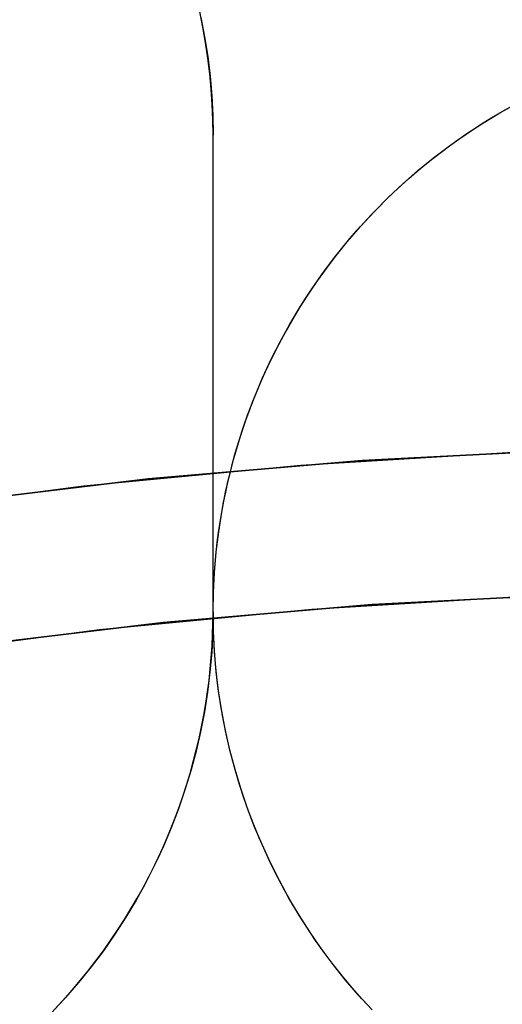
# Model space of a CAD drawing. Header units: millimetres. Extents: x -356 to 356, y -410 to 410.
# Tile 77 of 126: x -2.67 to -1, y 19.64 to 23.05. Entities that reach past the tile are written whole.
import ezdxf

# ---------------------------------------------------------------- set-up
doc = ezdxf.new("R2010")
doc.units = ezdxf.units.MM
doc.header["$MEASUREMENT"] = 0
doc.layers.add('1', color=7, linetype='Continuous')

msp = doc.modelspace()

# ---------------------------------------------------------------- linework, layer by layer
at = {"layer": '1', "color": 252, "extrusion": (1, 0, 0)}
for points in [[(33.9019, -338.4187), (33.6287, -338.5701), (33.3504, -338.7121), (33.0673, -338.8442), (32.7798, -338.9665), (32.4883, -339.0787), (32.193, -339.1807), (31.8943, -339.2724), (31.5927, -339.3537), (31.2884, -339.4245), (30.9818, -339.4847), (30.6734, -339.5342), (30.3634, -339.5729), (30.0522, -339.6009), (29.7403, -339.6181), (29.428, -339.6244), (29.1156, -339.6199), (28.8036, -339.6045), (28.4922, -339.5783), (28.182, -339.5414), (27.8733, -339.4937), (27.5664, -339.4353), (27.2617, -339.3663), (26.9596, -339.2867), (26.6604, -339.1967), (26.3646, -339.0964), (26.0723, -338.9859), (25.7842, -338.8653), (25.5003, -338.7348), (25.2212, -338.5945), (24.9471, -338.4446), (24.6784, -338.2852), (24.4153, -338.1167), (24.1583, -337.9391), (23.9076, -337.7527), (23.6635, -337.5577), (23.4263, -337.3544), (23.1964, -337.1429), (22.9739, -336.9236), (22.7591, -336.6967), (22.5524, -336.4625), (22.3539, -336.2213), (22.1639, -335.9733), (21.9826, -335.7189), (21.8102, -335.4583), (21.647, -335.1919), (21.4932, -334.92), (21.3489, -334.6429), (21.2143, -334.361), (21.0895, -334.0746), (20.9748, -333.784), (20.8702, -333.4896), (20.7759, -333.1918), (20.692, -332.8909), (20.6186, -332.5872), (20.5557, -332.2812), (20.5036, -331.9732), (20.4621, -331.6635), (20.4314, -331.3526), (20.4116, -331.0408), (20.4025, -330.7286), (20.4043, -330.4162), (20.417, -330.104), (20.4405, -329.7925), (20.4747, -329.482), (20.5198, -329.1728), (20.5755, -328.8654), (20.6419, -328.5602), (20.7188, -328.2574), (20.8062, -327.9574), (20.9039, -327.6607), (21.0119, -327.3675), (21.13, -327.0783), (21.258, -326.7934), (21.3959, -326.513), (21.5434, -326.2376), (21.7004, -325.9675), (21.8667, -325.703), (22.042, -325.4445), (22.2262, -325.1922), (22.4191, -324.9464), (22.6204, -324.7075), (22.8298, -324.4757), (23.0472, -324.2513), (23.2722, -324.0346), (23.5046, -323.8258), (23.7441, -323.6252), (23.9904, -323.4331), (24.2433, -323.2496), (24.5024, -323.075), (24.7673, -322.9095), (25.0379, -322.7533), (25.3137, -322.6066), (25.5944, -322.4695), (25.8798, -322.3423), (26.1693, -322.225), (26.4628, -322.1179), (26.7598, -322.021), (27.06, -321.9345), (27.363, -321.8584), (27.6685, -321.7929), (27.976, -321.7381), (28.2853, -321.694), (28.5959, -321.6606), (28.9075, -321.638), (29.2197, -321.6263), (29.5321, -321.6254), (29.8443, -321.6353), (30.1561, -321.6561), (30.4669, -321.6877), (30.7764, -321.73), (31.0843, -321.7831), (31.3901, -321.8468), (31.6936, -321.9211), (31.9942, -322.0059), (32.2918, -322.101), (32.5859, -322.2064), (32.8761, -322.322), (33.1622, -322.4476), (33.4437, -322.583), (33.7204, -322.7282), (33.9918, -322.8828), (34.2577, -323.0468), (34.5178, -323.2199), (34.7717, -323.4019), (35.0191, -323.5926), (35.2598, -323.7918), (35.4934, -323.9992), (35.7197, -324.2146), (35.9384, -324.4377), (36.1491, -324.6683), (36.3518, -324.9061), (36.5461, -325.1507), (36.7317, -325.402), (36.9086, -325.6595), (37.0764, -325.9231), (37.2349, -326.1922), (37.384, -326.4668), (37.5235, -326.7463), (37.6532, -327.0305), (37.773, -327.3191), (37.8827, -327.6116), (37.9821, -327.9077), (38.0712, -328.2072), (38.1499, -328.5095), (38.218, -328.8144), (38.2755, -329.1215), (38.3224, -329.4303), (38.3584, -329.7407), (38.3837, -330.052), (38.3982, -330.3641), (38.4018, -330.6765), (38.3945, -330.9888), (38.3765, -331.3007), (38.3476, -331.6118), (38.3079, -331.9217), (38.2576, -332.23), (38.1965, -332.5364), (38.1248, -332.8404), (38.0427, -333.1419), (37.9501, -333.4402), (37.8472, -333.7352), (37.7342, -334.0264), (37.6111, -334.3136), (37.4781, -334.5963), (37.3354, -334.8742), (37.1831, -335.147), (37.0215, -335.4143), (36.8506, -335.6759), (36.6708, -335.9313), (36.4823, -336.1804), (36.2852, -336.4228), (36.0798, -336.6582), (35.8663, -336.8863), (35.6451, -337.1069), (35.4164, -337.3197), (35.1804, -337.5244), (34.9374, -337.7208), (34.6878, -337.9086), (34.4318, -338.0877), (34.1697, -338.2578), (33.9019, -338.4187)], [(22.6495, -327.9019), (22.6495, -329.9019)], [(21.8248, -327.9019), (21.8248, -329.9019)], [(21, -327.9019), (21, -325.9019)], [(21, -327.9019), (21, -329.9019)]]:
    msp.add_lwpolyline(points, dxfattribs=at)
at = {"layer": '1', "color": 252, "extrusion": (-0.000237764, 0, 1)}
msp.add_lwpolyline([(27.5022, 0), (27.4858, 0.9501), (27.4366, 1.899), (27.3547, 2.8457), (27.2401, 3.789), (27.0931, 4.7278), (26.9138, 5.6609), (26.7023, 6.5874), (26.459, 7.5059), (26.1842, 8.4155), (25.8781, 9.3151), (25.5411, 10.2036), (25.1737, 11.0799), (24.7763, 11.943), (24.3493, 12.7919), (23.8932, 13.6255), (23.4087, 14.4429), (22.8962, 15.2431), (22.3564, 16.0251), (21.7899, 16.788), (21.1975, 17.5309), (20.5797, 18.253), (19.9374, 18.9532), (19.2714, 19.6309), (18.5823, 20.2852), (17.871, 20.9153), (17.1384, 21.5205), (16.3854, 22.1001), (15.6128, 22.6533), (14.8216, 23.1795), (14.0127, 23.6781), (13.1871, 24.1484), (12.3457, 24.59), (11.4895, 25.0023), (10.6197, 25.3848), (9.7372, 25.7371), (8.843, 26.0586), (7.9383, 26.3491), (7.0241, 26.6083), (6.1015, 26.8357), (5.1715, 27.0311), (4.2354, 27.1943), (3.2943, 27.3251), (2.3491, 27.4233), (1.4012, 27.4889), (0.4515, 27.5217), (-0.4987, 27.5217), (-1.4484, 27.4889), (-2.3963, 27.4233), (-3.3415, 27.3251), (-4.2827, 27.1943), (-5.2188, 27.0311), (-6.1487, 26.8357), (-7.0713, 26.6083), (-7.9855, 26.3491), (-8.8902, 26.0586), (-9.7844, 25.7371), (-10.6669, 25.3848), (-11.5368, 25.0023), (-12.3929, 24.59), (-13.2343, 24.1484), (-14.0599, 23.6781), (-14.8688, 23.1795), (-15.66, 22.6533), (-16.4326, 22.1001), (-17.1857, 21.5205), (-17.9182, 20.9153), (-18.6295, 20.2852), (-19.3186, 19.6309), (-19.9847, 18.9532), (-20.6269, 18.253), (-21.2447, 17.5309), (-21.8372, 16.788), (-22.4036, 16.0251), (-22.9434, 15.2431), (-23.4559, 14.4429), (-23.9404, 13.6255), (-24.3965, 12.7919), (-24.8235, 11.943), (-25.2209, 11.0799), (-25.5883, 10.2036), (-25.9253, 9.3151), (-26.2314, 8.4155), (-26.5062, 7.5059), (-26.7495, 6.5874), (-26.961, 5.6609), (-27.1403, 4.7278), (-27.2874, 3.789), (-27.4019, 2.8457), (-27.4838, 1.899), (-27.533, 0.9501), (-27.5494, 0)], dxfattribs=at)
at = {"layer": '1', "color": 252, "extrusion": (-8.22423e-05, 0, 1)}
msp.add_lwpolyline([(26.5177, 0), (26.5019, 0.9156), (26.4545, 1.8301), (26.3756, 2.7424), (26.2652, 3.6514), (26.1235, 4.5561), (25.9507, 5.4553), (25.7469, 6.3481), (25.5125, 7.2332), (25.2476, 8.1098), (24.9526, 8.9767), (24.6279, 9.8329), (24.2739, 10.6774), (23.8908, 11.5092), (23.4794, 12.3272), (23.0399, 13.1306), (22.5729, 13.9183), (22.0791, 14.6894), (21.5589, 15.443), (21.013, 16.1782), (20.4421, 16.8941), (19.8468, 17.5899), (19.2278, 18.2648), (18.5859, 18.9178), (17.9218, 19.5483), (17.2364, 20.1556), (16.5305, 20.7388), (15.8048, 21.2973), (15.0603, 21.8304), (14.2978, 22.3375), (13.5183, 22.818), (12.7226, 23.2712), (11.9118, 23.6968), (11.0868, 24.0941), (10.2485, 24.4627), (9.398, 24.8021), (8.5364, 25.112), (7.6645, 25.392), (6.7835, 25.6417), (5.8944, 25.8608), (4.9983, 26.0492), (4.0962, 26.2064), (3.1892, 26.3325), (2.2784, 26.4272), (1.3649, 26.4903), (0.4497, 26.5219), (-0.466, 26.5219), (-1.3812, 26.4903), (-2.2947, 26.4272), (-3.2055, 26.3325), (-4.1125, 26.2064), (-5.0146, 26.0492), (-5.9107, 25.8608), (-6.7998, 25.6417), (-7.6808, 25.392), (-8.5527, 25.112), (-9.4144, 24.8021), (-10.2648, 24.4627), (-11.1031, 24.0941), (-11.9281, 23.6968), (-12.7389, 23.2712), (-13.5346, 22.818), (-14.3141, 22.3375), (-15.0766, 21.8304), (-15.8211, 21.2973), (-16.5468, 20.7388), (-17.2528, 20.1556), (-17.9382, 19.5483), (-18.6022, 18.9178), (-19.2441, 18.2648), (-19.8631, 17.5899), (-20.4584, 16.8941), (-21.0293, 16.1782), (-21.5752, 15.443), (-22.0954, 14.6894), (-22.5892, 13.9183), (-23.0562, 13.1306), (-23.4957, 12.3272), (-23.9072, 11.5092), (-24.2902, 10.6774), (-24.6443, 9.8329), (-24.969, 8.9767), (-25.2639, 8.1098), (-25.5288, 7.2332), (-25.7633, 6.3481), (-25.967, 5.4553), (-26.1399, 4.5561), (-26.2815, 3.6514), (-26.3919, 2.7424), (-26.4709, 1.8301), (-26.5183, 0.9156), (-26.5341, 0)], dxfattribs=at)
at = {"layer": '1', "color": 252}
for points in [[(-2, 22.6495), (-2.0007, 22.7025), (-2.0028, 22.7557), (-2.0064, 22.8092), (-2.0114, 22.8627), (-2.0179, 22.9164), (-2.0259, 22.9701), (-2.0353, 23.0238), (-2.0463, 23.0773)], [(-2, 22.6495), (-2.0007, 22.7025), (-2.0028, 22.7557), (-2.0064, 22.8092), (-2.0114, 22.8627), (-2.0179, 22.9164), (-2.0259, 22.9701), (-2.0353, 23.0238), (-2.0463, 23.0773)], [(-2.042, 23.0574), (-2.0292, 22.9901), (-2.0187, 22.9225), (-2.0105, 22.8545), (-2.0047, 22.7863), (-2.0012, 22.7179), (-2, 22.6495)], [(-2, 21), (-1.9988, 21.0681), (-1.9953, 21.1368), (-1.9894, 21.206), (-1.9855, 21.2407), (-1.9809, 21.2755), (-1.9758, 21.3103), (-1.97, 21.3451), (-1.9636, 21.38), (-1.9565, 21.4149), (-1.9488, 21.4497), (-1.9404, 21.4845), (-1.9314, 21.5193), (-1.9217, 21.554), (-1.9114, 21.5886), (-1.9005, 21.6231), (-1.8888, 21.6575), (-1.8766, 21.6917), (-1.8636, 21.7258), (-1.8501, 21.7597), (-1.8359, 21.7934), (-1.8211, 21.8269), (-1.8056, 21.8602), (-1.7895, 21.8932), (-1.7728, 21.9259), (-1.7554, 21.9583), (-1.7375, 21.9905), (-1.719, 22.0223), (-1.6998, 22.0538), (-1.6801, 22.085), (-1.6599, 22.1157), (-1.639, 22.1461), (-1.6176, 22.1761), (-1.5957, 22.2057), (-1.5733, 22.2348), (-1.5503, 22.2635), (-1.5269, 22.2918), (-1.5029, 22.3196), (-1.4785, 22.3469), (-1.4536, 22.3737), (-1.4283, 22.4), (-1.4026, 22.4258), (-1.3764, 22.451), (-1.3499, 22.4758), (-1.3229, 22.5), (-1.2956, 22.5236), (-1.268, 22.5467), (-1.24, 22.5692), (-1.2117, 22.5912), (-1.1831, 22.6125), (-1.1542, 22.6333), (-1.1251, 22.6535), (-1.0957, 22.6731), (-1.0661, 22.6922), (-1.0363, 22.7106), (-1.0062, 22.7284), (-0.9457, 22.7623)], [(-2, 21), (-1.9988, 21.0681), (-1.9953, 21.1368), (-1.9894, 21.206), (-1.9855, 21.2407), (-1.9809, 21.2755), (-1.9758, 21.3103), (-1.97, 21.3451), (-1.9636, 21.38), (-1.9565, 21.4149), (-1.9488, 21.4497), (-1.9404, 21.4845), (-1.9314, 21.5193), (-1.9217, 21.554), (-1.9114, 21.5886), (-1.9005, 21.6231), (-1.8888, 21.6575), (-1.8766, 21.6917), (-1.8636, 21.7258), (-1.8501, 21.7597), (-1.8359, 21.7934), (-1.8211, 21.8269), (-1.8056, 21.8602), (-1.7895, 21.8932), (-1.7728, 21.9259), (-1.7554, 21.9583), (-1.7375, 21.9905), (-1.719, 22.0223), (-1.6998, 22.0538), (-1.6801, 22.085), (-1.6599, 22.1157), (-1.639, 22.1461), (-1.6176, 22.1761), (-1.5957, 22.2057), (-1.5733, 22.2348), (-1.5503, 22.2635), (-1.5269, 22.2918), (-1.5029, 22.3196), (-1.4785, 22.3469), (-1.4536, 22.3737), (-1.4283, 22.4), (-1.4026, 22.4258), (-1.3764, 22.451), (-1.3499, 22.4758), (-1.3229, 22.5), (-1.2956, 22.5236), (-1.268, 22.5467), (-1.24, 22.5692), (-1.2117, 22.5912), (-1.1831, 22.6125), (-1.1542, 22.6333), (-1.1251, 22.6535), (-1.0957, 22.6731), (-1.0661, 22.6922), (-1.0363, 22.7106), (-1.0062, 22.7284), (-0.9457, 22.7623)], [(-2, 21), (-1.9988, 21.0695), (-1.9952, 21.1389), (-1.9891, 21.2081), (-1.9807, 21.2771), (-1.9699, 21.3458), (-1.9567, 21.414), (-1.9411, 21.4817), (-1.9232, 21.5489), (-1.903, 21.6154), (-1.8805, 21.6811), (-1.8557, 21.746), (-1.8286, 21.81), (-1.7994, 21.8731), (-1.7679, 21.9351), (-1.7344, 21.9959), (-1.6987, 22.0556), (-1.661, 22.114), (-1.6213, 22.171), (-1.5797, 22.2266), (-1.5361, 22.2808), (-1.4907, 22.3334), (-1.4434, 22.3844), (-1.3945, 22.4337), (-1.3438, 22.4813), (-1.2915, 22.5271), (-1.2377, 22.571), (-1.1824, 22.6131), (-1.1256, 22.6532), (-1.0675, 22.6913), (-1.0081, 22.7273), (-0.9475, 22.7613)], [(-2, 21), (-2, 22.6495)], [(-2, 21), (-2, 22.6495)], [(-2, 21), (-2, 22.6495)], [(0, 21.5748), (-0.7426, 21.5621), (-1.4843, 21.524), (-2.2242, 21.4607), (-2.9616, 21.3722), (-3.6956, 21.2585), (-4.4252, 21.1198), (-5.1496, 20.9563), (-5.8681, 20.7682), (-6.5797, 20.5557), (-7.2836, 20.3189), (-7.9791, 20.0583), (-8.6652, 19.7741), (-9.3413, 19.4666), (-10.0064, 19.1363), (-10.6599, 18.7834), (-11.301, 18.4084), (-11.9288, 18.0117), (-12.5428, 17.5938)], [(-12.5428, 17.5938), (-11.9288, 18.0117), (-11.301, 18.4084), (-10.6599, 18.7834), (-10.0064, 19.1363), (-9.3413, 19.4666), (-8.6652, 19.7741), (-7.9791, 20.0583), (-7.2836, 20.3189), (-6.5797, 20.5557), (-5.8681, 20.7682), (-5.1496, 20.9563), (-4.4252, 21.1198), (-3.6956, 21.2585), (-2.9616, 21.3722), (-2.2242, 21.4607), (-1.4843, 21.524), (-0.7426, 21.5621), (0, 21.5748)], [(-6.8646, 20.4631), (-6.1441, 20.6889), (-5.4163, 20.8896), (-4.682, 21.0648), (-3.942, 21.2145), (-3.1972, 21.3385), (-2.4486, 21.4365), (-1.6971, 21.5084), (-0.9435, 21.5543), (-0.1888, 21.5739), (0.5662, 21.5674), (1.3205, 21.5346), (2.0732, 21.4757), (2.8233, 21.3907), (3.5701, 21.2797), (4.3126, 21.1429), (5.0499, 20.9804)], [(0, 21.0748), (-0.7255, 21.0624), (-1.4502, 21.0252), (-2.1731, 20.9633), (-2.8935, 20.8768), (-3.6106, 20.7658), (-4.3234, 20.6303), (-5.0312, 20.4706), (-5.7332, 20.2867), (-6.4284, 20.0791), (-7.1162, 19.8478), (-7.7957, 19.5932), (-8.466, 19.3155), (-9.1265, 19.0151), (-9.7764, 18.6923), (-10.4148, 18.3475), (-11.0412, 17.9812), (-11.6546, 17.5936), (-12.2545, 17.1854), (-12.84, 16.7569)], [(-12.84, 16.7569), (-12.2545, 17.1854), (-11.6546, 17.5936), (-11.0412, 17.9812), (-10.4148, 18.3475), (-9.7764, 18.6923), (-9.1265, 19.0151), (-8.466, 19.3155), (-7.7957, 19.5932), (-7.1162, 19.8478), (-6.4284, 20.0791), (-5.7332, 20.2867), (-5.0312, 20.4706), (-4.3234, 20.6303), (-3.6106, 20.7658), (-2.8935, 20.8768), (-2.1731, 20.9633), (-1.4502, 21.0252), (-0.7255, 21.0624), (0, 21.0748)], [(-7.4025, 19.7437), (-6.7068, 19.9886), (-6.0029, 20.2092), (-5.2918, 20.4053), (-4.5743, 20.5766), (-3.8513, 20.7228), (-3.1237, 20.8439), (-2.3923, 20.9397), (-1.6581, 21.01), (-0.9218, 21.0547), (-0.1844, 21.074), (0.5532, 21.0676), (1.2901, 21.0356), (2.0255, 20.978), (2.7584, 20.895), (3.4881, 20.7865), (4.2135, 20.6528), (4.9338, 20.4941)], [(-2, 21), (-2.0012, 20.9304), (-2.0048, 20.861), (-2.0109, 20.7916), (-2.0193, 20.7226), (-2.0302, 20.6539), (-2.0434, 20.5855), (-2.059, 20.5177), (-2.077, 20.4505), (-2.0972, 20.384), (-2.1198, 20.3182), (-2.1447, 20.2532), (-2.1718, 20.1891), (-2.2011, 20.126), (-2.2326, 20.0639), (-2.2662, 20.003), (-2.3019, 19.9433), (-2.3397, 19.8849), (-2.3795, 19.8278), (-2.4212, 19.7722), (-2.4649, 19.718), (-2.5104, 19.6654), (-2.5578, 19.6144)], [(-2.5457, 19.627), (-2.5162, 19.6589), (-2.4874, 19.6915), (-2.4594, 19.7247), (-2.432, 19.7585), (-2.4054, 19.7929), (-2.3795, 19.8278), (-2.3544, 19.8633), (-2.3301, 19.8993), (-2.3066, 19.9358), (-2.284, 19.9727), (-2.2621, 20.0101), (-2.2412, 20.0479), (-2.221, 20.086), (-2.2018, 20.1245), (-2.1834, 20.1633), (-2.1659, 20.2024), (-2.1493, 20.2417), (-2.1336, 20.2813), (-2.1188, 20.3211), (-2.1048, 20.361), (-2.0918, 20.4011), (-2.0796, 20.4413), (-2.0684, 20.4815), (-2.058, 20.5218), (-2.0485, 20.5622), (-2.0399, 20.6025), (-2.0322, 20.6428), (-2.0253, 20.683), (-2.0192, 20.7232), (-2.0141, 20.7632), (-2.0097, 20.8032), (-2.0062, 20.8429), (-2.0035, 20.8825), (-2.0015, 20.9219), (-2.0004, 20.9611), (-2, 21)], [(-2.5457, 19.627), (-2.5162, 19.6589), (-2.4874, 19.6915), (-2.4594, 19.7247), (-2.432, 19.7585), (-2.4054, 19.7929), (-2.3795, 19.8278), (-2.3544, 19.8633), (-2.3301, 19.8993), (-2.3066, 19.9358), (-2.284, 19.9727), (-2.2621, 20.0101), (-2.2412, 20.0479), (-2.221, 20.086), (-2.2018, 20.1245), (-2.1834, 20.1633), (-2.1659, 20.2024), (-2.1493, 20.2417), (-2.1336, 20.2813), (-2.1188, 20.3211), (-2.1048, 20.361), (-2.0918, 20.4011), (-2.0796, 20.4413), (-2.0684, 20.4815), (-2.058, 20.5218), (-2.0485, 20.5622), (-2.0399, 20.6025), (-2.0322, 20.6428), (-2.0253, 20.683), (-2.0192, 20.7232), (-2.0141, 20.7632), (-2.0097, 20.8032), (-2.0062, 20.8429), (-2.0035, 20.8825), (-2.0015, 20.9219), (-2.0004, 20.9611), (-2, 21)], [(-1.4503, 19.6229), (-1.4855, 19.6609), (-1.5196, 19.6997), (-1.5527, 19.7394), (-1.5847, 19.7799), (-1.6156, 19.8211), (-1.6454, 19.863), (-1.674, 19.9056), (-1.7014, 19.9488), (-1.7277, 19.9925), (-1.7527, 20.0367), (-1.7766, 20.0814), (-1.7992, 20.1265), (-1.8205, 20.172), (-1.8407, 20.2178), (-1.8596, 20.2638), (-1.8772, 20.3101), (-1.8937, 20.3565), (-1.9088, 20.4031), (-1.9228, 20.4497), (-1.9355, 20.4963), (-1.9471, 20.543), (-1.9574, 20.5896), (-1.9666, 20.6361), (-1.9746, 20.6824), (-1.9815, 20.7286), (-1.9873, 20.7746), (-1.9919, 20.8203), (-1.9955, 20.8657), (-1.998, 20.9108), (-1.9995, 20.9556), (-2, 21)], [(-1.4503, 19.6229), (-1.4855, 19.6609), (-1.5196, 19.6997), (-1.5527, 19.7394), (-1.5847, 19.7799), (-1.6156, 19.8211), (-1.6454, 19.863), (-1.674, 19.9056), (-1.7014, 19.9488), (-1.7277, 19.9925), (-1.7527, 20.0367), (-1.7766, 20.0814), (-1.7992, 20.1265), (-1.8205, 20.172), (-1.8407, 20.2178), (-1.8596, 20.2638), (-1.8772, 20.3101), (-1.8937, 20.3565), (-1.9088, 20.4031), (-1.9228, 20.4497), (-1.9355, 20.4963), (-1.9471, 20.543), (-1.9574, 20.5896), (-1.9666, 20.6361), (-1.9746, 20.6824), (-1.9815, 20.7286), (-1.9873, 20.7746), (-1.9919, 20.8203), (-1.9955, 20.8657), (-1.998, 20.9108), (-1.9995, 20.9556), (-2, 21)], [(-1.4504, 19.6229), (-1.497, 19.6738), (-1.5419, 19.7262), (-1.585, 19.7802), (-1.6261, 19.8356), (-1.6653, 19.8925), (-1.7026, 19.9506), (-1.7378, 20.01), (-1.7709, 20.0706), (-1.8019, 20.1322), (-1.8308, 20.1949), (-1.8575, 20.2586), (-1.882, 20.3232), (-1.9042, 20.3885), (-1.9242, 20.4546), (-1.9419, 20.5214), (-1.9572, 20.5887), (-1.9703, 20.6565), (-1.981, 20.7247), (-1.9893, 20.7932), (-1.9952, 20.862), (-1.9988, 20.931), (-2, 21)]]:
    msp.add_lwpolyline(points, dxfattribs=at)

doc.saveas('drawing.dxf')
